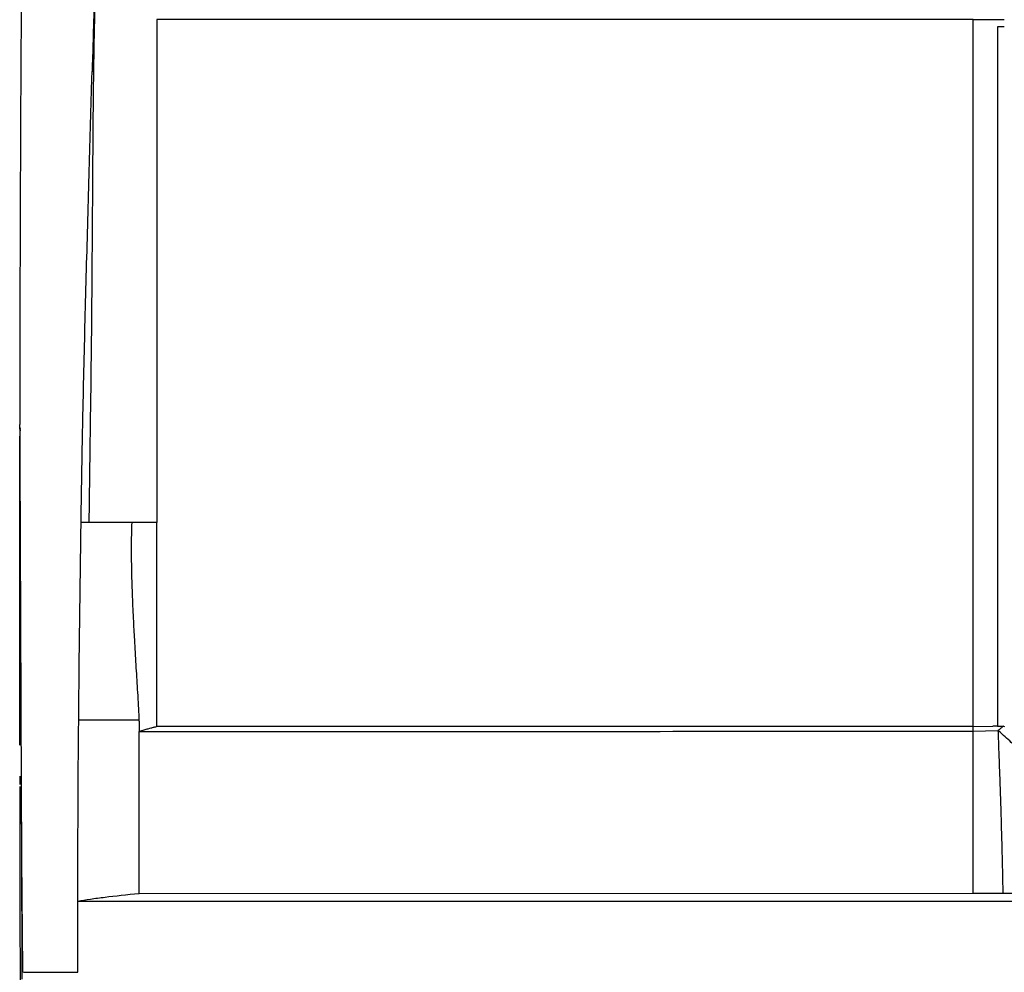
# Model space of a CAD drawing. Header units: millimetres. Extents: x -0.57 to 0.95, y -0.4 to 0.71.
# Tile 89 of 256: x -0.02 to 0.13, y 0.12 to 0.26. Entities that reach past the tile are written whole.
import ezdxf

# ---------------------------------------------------------------- set-up
doc = ezdxf.new("R2010")
doc.units = ezdxf.units.MM
doc.layers.add('FORMAT', color=7, linetype='Continuous')

msp = doc.modelspace()

# ---------------------------------------------------------------- linework, layer by layer
at = {"layer": 'FORMAT', "color": 7, "linetype": 'Continuous', "lineweight": 25}
for p, q in [((0.12603, 0.26347), (0.004, 0.26347)), ((0.12603, 0.26347), (0.1307, 0.26347)), ((0.1307, 0.26239), (0.12966, 0.26239)), ((-0.01652, 0.20223), (-0.01652, 0.2029)), ((-0.01646, 0.20216), (-0.01639, 0.20243)), ((-0.00714, 0.2002), (-0.00714, 0.20025)), ((0.12603, 0.15775), (0.00399, 0.15774)), ((0.12603, 0.15775), (0.12897, 0.15779)), ((0.12603, 0.15707), (0.12603, 0.15775)), ((0.12966, 0.1578), (0.12897, 0.15779)), ((0.12966, 0.1578), (0.13058, 0.15781)), ((0.13058, 0.15781), (0.13066, 0.15775)), ((0.13066, 0.15775), (0.1307, 0.15772)), ((0.00135, 0.157), (0.0014, 0.15702)), ((0.12603, 0.15707), (0.12974, 0.15715)), ((0.12603, 0.13281), (0.12603, 0.15707)), ((0.12978, 0.15715), (0.12974, 0.15715)), ((0.12978, 0.15715), (0.12987, 0.15707)), ((-0.01647, 0.14909), (-0.01647, 0.15031)), ((-0.0163, 0.14929), (-0.0163, 0.14888)), ((0.00135, 0.13279), (0.12603, 0.13281)), ((0.12603, 0.13281), (0.13047, 0.13281)), ((-0.00783, 0.13165), (0.13566, 0.13165)), ((-0.01619, 0.121), (-0.01619, 0.11999))]:
    msp.add_line(p, q, dxfattribs=at)
msp.add_ellipse((-0.01645, 0.20117), major_axis=(0, 0.001), ratio=0.034921, start_param=0.14657, end_param=1.54583, dxfattribs=at)
for points, knots in [([(-0.00612, 0.18827), (-0.00606, 0.19331), (-0.00596, 0.20087), (-0.00585, 0.20844), (-0.00579, 0.21348), (-0.00576, 0.21599), (-0.00571, 0.22109), (-0.00567, 0.22625), (-0.00562, 0.2341), (-0.00557, 0.24179), (-0.00552, 0.24923), (-0.00545, 0.25466), (-0.0054, 0.25821), (-0.00537, 0.25999), (-0.00534, 0.26174), (-0.00531, 0.2629), (-0.00528, 0.26467), (-0.00523, 0.26709), (-0.00513, 0.272), (-0.00492, 0.28059), (-0.00462, 0.29032), (-0.00435, 0.2981), (-0.00423, 0.30136), (-0.00419, 0.30254), (-0.00412, 0.30432), (-0.00406, 0.3057), (-0.004, 0.30671)], [0, 0, 0, 0, 0.125, 0.1875, 0.1875, 0.25, 0.25, 0.3125, 0.375, 0.4375, 0.5, 0.5625, 0.578125, 0.59375, 0.609375, 0.625, 0.625, 0.65625, 0.6875, 0.75, 0.875, 0.9375, 0.953125, 0.960938, 0.96875, 1, 1, 1, 1]), ([(-0.00416, 0.30383), (-0.00417, 0.30336), (-0.00422, 0.3021), (-0.00437, 0.29794), (-0.00461, 0.29139), (-0.00484, 0.28448), (-0.005, 0.2793), (-0.0051, 0.2761), (-0.00517, 0.2737), (-0.00523, 0.27178), (-0.00528, 0.26992), (-0.00536, 0.26739), (-0.00545, 0.26414), (-0.00556, 0.26014), (-0.00565, 0.25723), (-0.0057, 0.25565)], [0, 0, 0, 0, 0.035356, 0.093755, 0.269016, 0.447374, 0.521594, 0.58877, 0.643873, 0.668816, 0.7058, 0.757295, 0.823251, 0.903812, 1, 1, 1, 1]), ([(-0.01608, 0.29353), (-0.01621, 0.2787), (-0.01637, 0.2562), (-0.01647, 0.22961), (-0.0165, 0.21626), (-0.01651, 0.21054), (-0.01651, 0.20672), (-0.01652, 0.20481), (-0.01652, 0.2029)], [0, 0, 0, 0, 0.5, 0.75, 0.875, 0.9375, 0.9375, 1, 1, 1, 1]), ([(0.004, 0.26347), (0.004, 0.26288), (0.004, 0.26245), (0.00399, 0.26151), (0.004, 0.26098), (0.004, 0.25996), (0.004, 0.25947), (0.004, 0.25849), (0.004, 0.25798), (0.004, 0.25696), (0.004, 0.25646), (0.004, 0.25546), (0.004, 0.25497), (0.004, 0.25348), (0.004, 0.25247), (0.004, 0.25046), (0.004, 0.24946), (0.004, 0.24746), (0.004, 0.24646), (0.004, 0.24344), (0.004, 0.24144), (0.004, 0.23842), (0.004, 0.23741), (0.004, 0.2354), (0.004, 0.2344), (0.004, 0.23139), (0.004, 0.22938), (0.004, 0.22534), (0.004, 0.22333), (0.004, 0.2193), (0.004, 0.21729), (0.004, 0.21527)], [0, 0, 0, 0, 0.03125, 0.03125, 0.0625, 0.0625, 0.09375, 0.09375, 0.125, 0.125, 0.15625, 0.15625, 0.1875, 0.1875, 0.25, 0.25, 0.3125, 0.3125, 0.375, 0.375, 0.5, 0.5, 0.5625, 0.5625, 0.625, 0.625, 0.75, 0.75, 0.875, 0.875, 1, 1, 1, 1]), ([(0.12603, 0.15775), (0.12603, 0.16216), (0.12603, 0.16878), (0.12603, 0.1776), (0.12603, 0.18423), (0.12603, 0.19085), (0.12603, 0.19747), (0.12603, 0.20409), (0.12603, 0.21071), (0.12603, 0.21732), (0.12603, 0.22394), (0.12603, 0.23054), (0.12603, 0.23604), (0.12603, 0.24044), (0.12603, 0.24374), (0.12603, 0.24703), (0.12603, 0.25032), (0.12603, 0.25361), (0.12603, 0.25635), (0.12603, 0.25854), (0.12603, 0.26018), (0.12603, 0.26182), (0.12603, 0.26292), (0.12603, 0.26347)], [0, 0, 0, 0, 0.125, 0.1875, 0.25, 0.3125, 0.375, 0.4375, 0.5, 0.5625, 0.625, 0.6875, 0.75, 0.78125, 0.8125, 0.84375, 0.875, 0.90625, 0.9375, 0.953125, 0.96875, 0.984375, 1, 1, 1, 1]), ([(-0.0071, 0.20247), (-0.00705, 0.20499), (-0.00694, 0.21002), (-0.00676, 0.21757), (-0.00656, 0.22511), (-0.00635, 0.23264), (-0.00609, 0.24235), (-0.00587, 0.25006), (-0.00571, 0.25522), (-0.00569, 0.25572)], [0, 0, 0, 0, 0.141106, 0.282205, 0.423343, 0.564607, 0.705915, 0.971406, 1, 1, 1, 1]), ([(0.004, 0.21527), (0.004, 0.21404), (0.004, 0.21063), (0.00399, 0.20505), (0.00399, 0.19853), (0.00399, 0.19294), (0.00399, 0.18952), (0.00399, 0.18827)], [0.2765756, 0.2765756, 0.2765756, 0.2765756, 0.3121419, 0.3746419, 0.4371419, 0.4996419, 0.5355663, 0.5355663, 0.5355663, 0.5355663]), ([(-0.01652, 0.20223), (-0.01651, 0.20059), (-0.01651, 0.19896), (-0.01649, 0.19569), (-0.01647, 0.19078), (-0.01642, 0.17934), (-0.01638, 0.16954), (-0.01636, 0.16301)], [0, 0, 0, 0, 0.125, 0.125, 0.25, 0.5, 1, 1, 1, 1]), ([(-0.01648, 0.15497), (-0.01648, 0.15604), (-0.01649, 0.15994), (-0.01649, 0.16959), (-0.0165, 0.18393), (-0.01649, 0.19544), (-0.01649, 0.20119)], [0, 0, 0, 0, 0.069303, 0.253329, 0.626577, 1, 1, 1, 1]), ([(0.00028, 0.18827), (-0.00032, 0.18827), (-0.00147, 0.18827), (-0.00313, 0.18827), (-0.00469, 0.18827), (-0.00566, 0.18827), (-0.00612, 0.18827)], [0.14865, 0.14865, 0.14865, 0.14865, 0.3043875, 0.460125, 0.6158625, 0.7716, 0.7716, 0.7716, 0.7716]), ([(0.00135, 0.15871), (0.00135, 0.15902), (0.00133, 0.15963), (0.00128, 0.16056), (0.00123, 0.16148), (0.00116, 0.16271), (0.00106, 0.16425), (0.00095, 0.16609), (0.00083, 0.16794), (0.00073, 0.16979), (0.00065, 0.17109), (0.00059, 0.17232), (0.00049, 0.17416), (0.00036, 0.17718), (0.00025, 0.18046), (0.00021, 0.18293), (0.0002, 0.18539), (0.00023, 0.18704), (0.00028, 0.18827)], [0, 0, 0, 0, 0.03125, 0.0625, 0.09375, 0.125, 0.1875, 0.25, 0.3125, 0.375, 0.4375, 0.444444, 0.5, 0.625, 0.75, 0.833333, 0.875, 1, 1, 1, 1]), ([(0.00399, 0.18827), (0.00396, 0.18827), (0.00389, 0.18827), (0.00379, 0.18827), (0.00368, 0.18827), (0.00361, 0.18827), (0.00327, 0.18827), (0.00269, 0.18827), (0.00186, 0.18827), (0.00105, 0.18827), (0.00053, 0.18827), (0.00028, 0.18827)], [0.7716, 0.7716, 0.7716, 0.7716, 0.777975, 0.78435, 0.790725, 0.7971, 0.7971, 0.847825, 0.89855, 0.949275, 1, 1, 1, 1]), ([(0.00399, 0.15774), (0.00399, 0.15831), (0.00399, 0.15888), (0.00399, 0.15945), (0.00399, 0.15975), (0.00399, 0.16035), (0.00399, 0.16125), (0.00399, 0.16215), (0.00399, 0.16335), (0.00399, 0.16485), (0.00399, 0.16665), (0.00399, 0.16845), (0.00399, 0.17025), (0.00399, 0.17152), (0.00399, 0.17272), (0.00399, 0.17452), (0.00399, 0.17745), (0.00399, 0.18066), (0.00399, 0.18306), (0.00399, 0.18546), (0.00399, 0.18707), (0.00399, 0.18827)], [-0.059324, -0.059324, -0.059324, -0.059324, 0, 0, 0, 0.03125, 0.0625, 0.09375, 0.125, 0.1875, 0.25, 0.3125, 0.375, 0.4375, 0.444444, 0.5, 0.625, 0.75, 0.833333, 0.875, 1, 1, 1, 1]), ([(0.0014, 0.15702), (0.0014, 0.1571), (0.0014, 0.15725), (0.0014, 0.15747), (0.0014, 0.15767), (0.0014, 0.15785), (0.0014, 0.15804), (0.00139, 0.15822), (0.00138, 0.15838), (0.00137, 0.1585), (0.00136, 0.15861), (0.00136, 0.15867), (0.00135, 0.15871)], [0, 0, 0, 0, 0.13918, 0.270288, 0.38471, 0.499133, 0.588832, 0.720876, 0.813923, 0.875543, 0.938386, 1, 1, 1, 1]), ([(0.00399, 0.15774), (0.00384, 0.1577), (0.00354, 0.15762), (0.00309, 0.1575), (0.00259, 0.15736), (0.00203, 0.15721), (0.00161, 0.15708), (0.0014, 0.15702)], [0, 0, 0, 0, 0.174208, 0.343535, 0.507996, 0.750603, 1, 1, 1, 1]), ([(0.13058, 0.15781), (0.13052, 0.15776), (0.13039, 0.15766), (0.13019, 0.1575), (0.12998, 0.15733), (0.12985, 0.15721), (0.12978, 0.15715)], [0, 0, 0, 0, 0.228807, 0.471721, 0.728774, 1, 1, 1, 1]), ([(0.00135, 0.13279), (0.00135, 0.13279), (0.00135, 0.13279), (0.00135, 0.13279), (0.00131, 0.14085), (0.00132, 0.14893), (0.00134, 0.157)], [-0.000025, -0.000025, -0.000025, -0.000025, 0, 0, 0, 0.9342544, 0.9342544, 0.9342544, 0.9342544]), ([(0.00134, 0.157), (0.02295, 0.15701), (0.06451, 0.15703), (0.10607, 0.15705), (0.12603, 0.15706)], [0, 0, 0, 0, 0.519835, 1, 1, 1, 1]), ([(0.12974, 0.15715), (0.12979, 0.15607), (0.12987, 0.15396), (0.12998, 0.15086), (0.13009, 0.14788), (0.13019, 0.14455), (0.1303, 0.14087), (0.1304, 0.13681), (0.13045, 0.13414), (0.13047, 0.13281)], [0, 0, 0, 0, 0.132692, 0.260255, 0.382691, 0.500001, 0.670241, 0.836906, 1, 1, 1, 1]), ([(0.14427, 0.14409), (0.14369, 0.14461), (0.14253, 0.14565), (0.14078, 0.14723), (0.13901, 0.14883), (0.13722, 0.15044), (0.13541, 0.15207), (0.13358, 0.15372), (0.13174, 0.15539), (0.1305, 0.1565), (0.12988, 0.15707)], [0, 0, 0, 0, 0.120059, 0.241529, 0.364411, 0.488705, 0.614411, 0.741529, 0.870058, 1, 1, 1, 1]), ([(-0.01557, -0.02248), (-0.01559, -0.02111), (-0.01565, -0.01425), (-0.01575, -0.00186), (-0.01588, 0.01474), (-0.01598, 0.02864), (-0.01607, 0.04259), (-0.01616, 0.05657), (-0.01623, 0.0706), (-0.01629, 0.08466), (-0.01635, 0.09875), (-0.01639, 0.11287), (-0.01643, 0.12701), (-0.01646, 0.13803), (-0.01647, 0.14623), (-0.01647, 0.14877)], [0, 0, 0, 0, 0.024516, 0.122584, 0.220652, 0.31872, 0.367752, 0.46582, 0.563888, 0.61292, 0.710989, 0.809057, 0.858089, 0.956157, 1, 1, 1, 1]), ([(-0.0163, 0.14888), (-0.01628, 0.14449), (-0.01624, 0.1352), (-0.01614, 0.1259), (-0.01609, 0.121)], [0, 0, 0, 0, 0.473383, 1, 1, 1, 1]), ([(-0.00783, 0.13165), (-0.00724, 0.13175), (-0.00661, 0.13185), (-0.00526, 0.13206), (-0.00453, 0.13215), (-0.00223, 0.13244), (-0.00052, 0.13262), (0.00135, 0.13279)], [0, 0, 0, 0, 0.25, 0.25, 0.5, 0.5, 1, 1, 1, 1]), ([(0.13047, 0.13281), (0.13103, 0.13282), (0.13214, 0.13283), (0.13382, 0.13284), (0.13493, 0.13285), (0.13549, 0.13286)], [0, 0, 0, 0, 0.3334, 0.666733, 1, 1, 1, 1]), ([(-0.00781, 0.121), (-0.00782, 0.12277), (-0.00782, 0.12455), (-0.00783, 0.1281), (-0.00783, 0.12987), (-0.00783, 0.13165)], [0, 0, 0, 0, 0.5, 0.5, 1, 1, 1, 1]), ([(-0.01595, 0.121), (-0.0159, 0.121), (-0.01574, 0.121), (-0.01425, 0.121), (-0.01168, 0.121), (-0.0091, 0.121), (-0.00781, 0.121)], [0, 0, 0, 0, 0.146925, 0.430629, 0.714333, 1, 1, 1, 1])]:
    msp.add_open_spline(points, degree=3, knots=knots, dxfattribs=at)
for points in [[(0.12966, 0.26239), (0.12966, 0.23671), (0.12966, 0.21075), (0.12966, 0.18482)], [(-0.00714, 0.20024), (-0.00713, 0.20099), (-0.00712, 0.20173), (-0.0071, 0.20247)], [(-0.00734, 0.18827), (-0.00728, 0.19224), (-0.00721, 0.19621), (-0.00714, 0.2002)], [(-0.0077, 0.15871), (-0.00761, 0.16847), (-0.00749, 0.17833), (-0.00734, 0.18827)], [(-0.00612, 0.18827), (-0.00657, 0.18827), (-0.00698, 0.18827), (-0.00734, 0.18827)], [(0.12966, 0.18482), (0.12966, 0.17581), (0.12966, 0.16679), (0.12966, 0.1578)], [(-0.01636, 0.16301), (-0.01635, 0.16213), (-0.01635, 0.16126), (-0.01635, 0.16038)], [(-0.01635, 0.16038), (-0.01634, 0.15988), (-0.01634, 0.15938), (-0.01634, 0.15888)], [(-0.01634, 0.15888), (-0.01634, 0.15783), (-0.01633, 0.15677), (-0.01633, 0.15572)], [(-0.00783, 0.13165), (-0.00782, 0.14057), (-0.00778, 0.1496), (-0.0077, 0.15871)], [(0.00135, 0.15871), (-0.0023, 0.15871), (-0.00535, 0.15871), (-0.0077, 0.15871)], [(-0.01633, 0.15572), (-0.01633, 0.15522), (-0.01632, 0.15472), (-0.01632, 0.15422)], [(-0.01632, 0.15422), (-0.01632, 0.15317), (-0.01631, 0.15211), (-0.01631, 0.15106)], [(-0.01631, 0.15106), (-0.01631, 0.15056), (-0.0163, 0.15006), (-0.0163, 0.14956)], [(-0.0163, 0.14956), (-0.0163, 0.14851), (-0.01629, 0.14745), (-0.01629, 0.1464)], [(-0.01629, 0.1464), (-0.01629, 0.1459), (-0.01629, 0.1454), (-0.01628, 0.1449)], [(-0.01628, 0.1449), (-0.01628, 0.14385), (-0.01627, 0.14279), (-0.01627, 0.14174)], [(-0.01627, 0.14174), (-0.01627, 0.14124), (-0.01627, 0.14074), (-0.01626, 0.14024)], [(-0.01626, 0.14024), (-0.01626, 0.13919), (-0.01626, 0.13813), (-0.01625, 0.13708)], [(-0.01625, 0.13708), (-0.01625, 0.13658), (-0.01625, 0.13608), (-0.01625, 0.13558)], [(-0.01625, 0.13558), (-0.01624, 0.13453), (-0.01624, 0.13347), (-0.01623, 0.13242)], [(-0.01623, 0.13242), (-0.01623, 0.13216), (-0.01623, 0.1319), (-0.01623, 0.13165)], [(-0.01623, 0.13165), (-0.01623, 0.1314), (-0.01623, 0.13116), (-0.01623, 0.13092)], [(-0.01623, 0.13092), (-0.01622, 0.13004), (-0.01622, 0.12917), (-0.01622, 0.12829)], [(-0.01622, 0.12829), (-0.01621, 0.12586), (-0.0162, 0.12343), (-0.01619, 0.121)]]:
    msp.add_open_spline(points, degree=3, dxfattribs=at)

doc.saveas('drawing.dxf')
